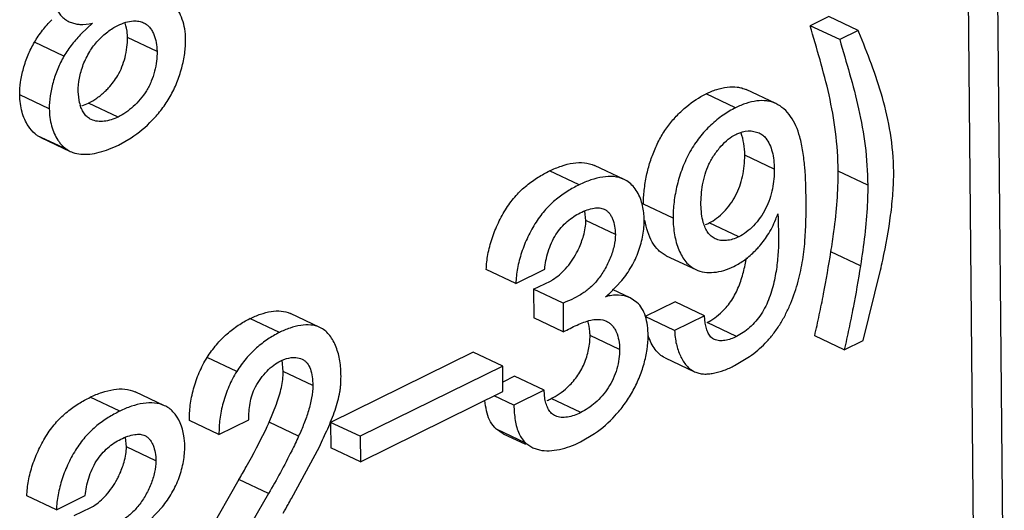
# Model space of a CAD drawing. Header units: inches. Extents: x 0 to 34, y 0 to 22.
# Tile 62 of 84: x 26.208 to 26.445, y 16.353 to 16.471. Entities that reach past the tile are written whole.
import ezdxf

# ---------------------------------------------------------------- set-up
doc = ezdxf.new("R2010")
doc.units = ezdxf.units.IN
doc.header["$LTSCALE"] = 1.87
doc.header["$MEASUREMENT"] = 0
doc.layers.get('0').update_dxf_attribs({"linetype": 'CONTINUOUS'})

msp = doc.modelspace()

# ---------------------------------------------------------------- linework, layer by layer
at = {"color": 7, "linetype": 'CONTINUOUS'}
for p, q in [((26.4376295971, 16.3133144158), (26.4338321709, 16.7253454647)), ((26.4447299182, 16.3099773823), (26.440932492, 16.7220084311)), ((26.220121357, 16.4701604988), (26.2217071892, 16.4696503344)), ((26.225689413, 16.4697739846), (26.223078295, 16.4673004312)), ((26.4025526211, 16.4713837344), (26.3981019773, 16.4691931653)), ((26.4096529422, 16.4680467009), (26.4025526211, 16.4713837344)), ((26.4052022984, 16.4658561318), (26.3981019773, 16.4691931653)), ((26.4096529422, 16.4680467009), (26.4052022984, 16.4658561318)), ((26.4098238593, 16.4676197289), (26.4096529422, 16.4680467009)), ((26.2188736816, 16.4618803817), (26.2117733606, 16.4652174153)), ((26.2412260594, 16.4630335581), (26.2341257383, 16.4663705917)), ((26.2225903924, 16.45072617), (26.222262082, 16.4534427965)), ((26.3898467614, 16.4505239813), (26.3827464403, 16.4538610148)), ((26.2153442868, 16.4492685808), (26.2082439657, 16.4526056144)), ((26.2231224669, 16.4499687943), (26.2247828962, 16.4506344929)), ((26.2318832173, 16.4472974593), (26.2247828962, 16.4506344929)), ((26.3801988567, 16.449524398), (26.3730985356, 16.4528614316)), ((26.3839057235, 16.4439538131), (26.3858184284, 16.4434929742)), ((26.2132912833, 16.442397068), (26.2125368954, 16.4428091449)), ((26.2196372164, 16.4394721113), (26.2125368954, 16.4428091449)), ((26.2132887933, 16.4423917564), (26.2203891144, 16.4390547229)), ((26.2319452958, 16.4405617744), (26.2349932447, 16.4423130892)), ((26.2196372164, 16.4394721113), (26.2203891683, 16.4390548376)), ((26.3894863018, 16.4348169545), (26.3823859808, 16.4381539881)), ((26.3426084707, 16.4310227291), (26.3355081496, 16.4343597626)), ((26.3534026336, 16.4323375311), (26.3463023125, 16.4356745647)), ((26.4119231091, 16.4309663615), (26.4048227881, 16.434303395)), ((26.344213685, 16.422460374), (26.3439646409, 16.4247390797)), ((26.3651699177, 16.4230284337), (26.3580695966, 16.4263654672)), ((26.3513140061, 16.4191233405), (26.344213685, 16.422460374)), ((26.3809637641, 16.4185464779), (26.373863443, 16.4218835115)), ((26.3635178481, 16.4140258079), (26.3706181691, 16.4106887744)), ((26.4101732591, 16.4115908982), (26.4030729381, 16.4149279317)), ((26.3274100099, 16.4073579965), (26.3203096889, 16.41069503)), ((26.3274100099, 16.4073579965), (26.3343338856, 16.4107658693)), ((26.4108178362, 16.393669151), (26.4150012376, 16.4105110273)), ((26.3499219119, 16.4049781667), (26.3528665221, 16.4080604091)), ((26.3316445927, 16.4059888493), (26.3357072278, 16.4079057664)), ((26.3316445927, 16.4059888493), (26.3317082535, 16.3990814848)), ((26.3387449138, 16.4026518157), (26.3316445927, 16.4059888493)), ((26.3548888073, 16.4038872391), (26.350659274, 16.4058750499)), ((26.3564891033, 16.4028283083), (26.354888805, 16.4038872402)), ((26.3387449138, 16.4026518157), (26.3388085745, 16.3957444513)), ((26.3656436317, 16.4029317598), (26.3584527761, 16.3993924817)), ((26.3727439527, 16.3995947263), (26.3656436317, 16.4029317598)), ((26.2706001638, 16.3955808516), (26.2634998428, 16.3989178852)), ((26.28035334, 16.396814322), (26.2732530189, 16.4001513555)), ((26.3388085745, 16.3957444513), (26.3317082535, 16.3990814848)), ((26.3482738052, 16.3985952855), (26.3491988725, 16.3982779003)), ((26.3655530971, 16.3960554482), (26.3584527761, 16.3993924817)), ((26.3727439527, 16.3995947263), (26.3655530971, 16.3960554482)), ((26.3728840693, 16.3978301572), (26.3727439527, 16.3995947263)), ((26.3804266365, 16.3946443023), (26.3733263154, 16.3979813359)), ((26.352326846, 16.3915160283), (26.3452265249, 16.3948530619)), ((26.4063006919, 16.3914458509), (26.3992003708, 16.3947828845)), ((26.4063006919, 16.3914458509), (26.4108178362, 16.393669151)), ((26.2603631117, 16.3862662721), (26.2532627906, 16.3896033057)), ((26.3171442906, 16.3908858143), (26.2828965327, 16.3740293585)), ((26.3242446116, 16.3875487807), (26.3171442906, 16.3908858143)), ((26.3632479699, 16.389503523), (26.370348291, 16.3861664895)), ((26.3799440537, 16.3876344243), (26.3835425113, 16.3897938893)), ((26.2715208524, 16.3862510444), (26.2712744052, 16.3889368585)), ((26.3242446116, 16.3875487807), (26.2899968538, 16.370692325)), ((26.3243011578, 16.3814133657), (26.3242446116, 16.3875487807)), ((26.2786211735, 16.3829140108), (26.2715208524, 16.3862510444)), ((26.3270884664, 16.3850780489), (26.324280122, 16.3836958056)), ((26.3341887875, 16.3817410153), (26.3270884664, 16.3850780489)), ((26.2322557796, 16.3767080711), (26.2251554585, 16.3800451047)), ((26.243048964, 16.378022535), (26.2359486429, 16.3813595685)), ((26.2900534, 16.3645569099), (26.3243011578, 16.3814133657)), ((26.3269304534, 16.3781685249), (26.3222130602, 16.3803856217)), ((26.3341887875, 16.3817410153), (26.3269304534, 16.3781685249)), ((26.334374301, 16.379640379), (26.3341887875, 16.3817410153)), ((26.3429784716, 16.3763801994), (26.3358781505, 16.3797172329)), ((26.2681320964, 16.374048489), (26.2699380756, 16.3784333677)), ((26.2560985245, 16.3711362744), (26.2489982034, 16.374473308)), ((26.2560985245, 16.3711362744), (26.263290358, 16.3746760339)), ((26.2752324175, 16.3707114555), (26.2681320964, 16.374048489)), ((26.2828965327, 16.3740293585), (26.2829530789, 16.3678939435)), ((26.2899968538, 16.370692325), (26.2828965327, 16.3740293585)), ((26.2338609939, 16.3681457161), (26.2336119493, 16.3704243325)), ((26.2899968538, 16.370692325), (26.2900534, 16.3645569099)), ((26.3243610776, 16.3712958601), (26.3227345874, 16.372388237)), ((26.3298349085, 16.3690512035), (26.3227345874, 16.372388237)), ((26.3243584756, 16.3712903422), (26.3297060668, 16.3687770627)), ((26.3428991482, 16.3693180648), (26.3463261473, 16.3713506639)), ((26.2409613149, 16.3648086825), (26.2338609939, 16.3681457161)), ((26.2735082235, 16.3557679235), (26.280205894, 16.3681898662)), ((26.2900534, 16.3645569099), (26.2829530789, 16.3678939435)), ((26.3298349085, 16.3690512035), (26.3314568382, 16.3679491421)), ((26.3314587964, 16.3679533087), (26.3330942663, 16.3674160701)), ((26.2608910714, 16.3602837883), (26.2493205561, 16.3402009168)), ((26.2679913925, 16.3569467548), (26.2608910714, 16.3602837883)), ((26.2170563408, 16.3530428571), (26.2099560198, 16.3563798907)), ((26.2170563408, 16.3530428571), (26.2239802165, 16.35645073)), ((26.2679913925, 16.3569467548), (26.2557347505, 16.3356729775)), ((26.2395682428, 16.3506630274), (26.242512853, 16.3537452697)), ((26.2212909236, 16.35167371), (26.2253539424, 16.3535907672))]:
    msp.add_line(p, q, dxfattribs=at)
for centre, radius, start, end in [((26.2318775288, 16.4530155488), 0.0095651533, 193.8479293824, 197.2778402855), ((26.3597063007, 16.4379632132), 0.0226804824, 347.4602668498, 0.481944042), ((26.3695921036, 16.4305411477), 0.0096539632, 290.6238580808, 296.2599306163), ((26.0822087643, 16.4843710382), 0.3408902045, 347.4865942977, 347.9063316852), ((26.326576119, 16.4230782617), 0.0177082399, 301.0403637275, 303.2598280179), ((26.336049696, 16.4207607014), 0.0210125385, 307.7386168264, 311.314176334), ((26.3293551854, 16.3929417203), 0.0147457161, 292.1962168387, 296.2547731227), ((26.1748578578, 16.4162085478), 0.1023599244, 334.8199367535, 335.676979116), ((26.2162220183, 16.3687654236), 0.017710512, 301.0390188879, 303.2567902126), ((25.8401727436, 16.5965581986), 0.4957411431, 330.4769288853, 330.7485171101), ((25.7921877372, 16.6234473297), 0.5507464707, 330.747191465, 330.9200109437)]:
    msp.add_arc(centre, radius, start, end, dxfattribs=at)
for points, knots in [([(26.2160470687, 16.4782205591), (26.2160554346, 16.4773128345), (26.2162373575, 16.4755731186), (26.2170272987, 16.4732040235), (26.2181158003, 16.4715821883), (26.2192127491, 16.4706512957), (26.2198128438, 16.4703054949), (26.220121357, 16.4701604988)], [0, 0, 0, 0, 0.2867660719, 0.547902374, 0.7825024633, 0.8923122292, 1, 1, 1, 1]), ([(26.2480881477, 16.4658973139), (26.2480803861, 16.466739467), (26.2479426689, 16.4683822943), (26.2472208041, 16.4713297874), (26.2461305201, 16.4733533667), (26.2451267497, 16.4743285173)], [0, 0, 0, 0, 0.2772612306, 0.5392784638, 1, 1, 1, 1]), ([(26.2117733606, 16.4652174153), (26.2123479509, 16.4662271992), (26.2136538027, 16.4681257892), (26.2151905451, 16.4698341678), (26.2159828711, 16.4706424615)], [0, 0, 0, 0, 0.5065290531, 1, 1, 1, 1]), ([(26.2217071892, 16.4696503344), (26.2220237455, 16.469588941), (26.2233492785, 16.4694193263), (26.224702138, 16.4695558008), (26.225689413, 16.4697739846)], [0, 0, 0, 0, 0.241801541, 1, 1, 1, 1]), ([(26.2318152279, 16.4692775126), (26.2324218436, 16.4695760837), (26.2336420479, 16.4700637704), (26.2349402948, 16.4703087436), (26.2355710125, 16.4703402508)], [0, 0, 0, 0, 0.5170569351, 1, 1, 1, 1]), ([(26.2341257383, 16.4663705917), (26.2341229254, 16.4666758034), (26.234070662, 16.4678453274), (26.2338531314, 16.4690115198), (26.2335786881, 16.4698324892)], [0, 0, 0, 0, 0.2606860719, 1, 1, 1, 1]), ([(26.2355710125, 16.4703402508), (26.23599491, 16.4703614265), (26.2368301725, 16.4703260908), (26.2376363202, 16.4700859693), (26.2380025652, 16.4699138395)], [0, 0, 0, 0, 0.5119095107, 1, 1, 1, 1]), ([(26.2380025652, 16.4699138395), (26.238270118, 16.4697880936), (26.2387877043, 16.4694699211), (26.2394538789, 16.4688201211), (26.2400171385, 16.4680231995), (26.240314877, 16.4674250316), (26.2404479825, 16.4671092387)], [0, 0, 0, 0, 0.2333011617, 0.4747177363, 0.729553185, 1, 1, 1, 1]), ([(26.223078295, 16.4673004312), (26.2222869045, 16.4664928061), (26.2207520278, 16.4647858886), (26.2194476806, 16.4628891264), (26.2188736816, 16.4618803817)], [0, 0, 0, 0, 0.4934781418, 1, 1, 1, 1]), ([(26.2235144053, 16.4598577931), (26.2239287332, 16.4609398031), (26.2249290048, 16.4630019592), (26.2269563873, 16.4656628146), (26.2292638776, 16.4677781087), (26.2309632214, 16.4688581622), (26.2318152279, 16.4692775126)], [0, 0, 0, 0, 0.2710424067, 0.5323367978, 0.777852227, 1, 1, 1, 1]), ([(26.4048227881, 16.434303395), (26.4047936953, 16.4374600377), (26.40439062, 16.4436105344), (26.402768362, 16.4525152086), (26.4005374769, 16.4609583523), (26.3988941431, 16.466457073), (26.3981019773, 16.4691931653)], [0, 0, 0, 0, 0.2655957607, 0.5171341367, 0.7603444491, 1, 1, 1, 1]), ([(26.4181579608, 16.4342014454), (26.4181294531, 16.437294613), (26.4176056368, 16.4433083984), (26.4156193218, 16.4519193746), (26.412897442, 16.4599356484), (26.4108398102, 16.4650819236), (26.4098238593, 16.4676197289)], [0, 0, 0, 0, 0.2678008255, 0.5202023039, 0.7633392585, 1, 1, 1, 1]), ([(26.2082439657, 16.4526056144), (26.2082344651, 16.4536364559), (26.2084042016, 16.4557805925), (26.2090901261, 16.4589994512), (26.2101898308, 16.4622041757), (26.2111974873, 16.4642480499), (26.2117733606, 16.4652174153)], [0, 0, 0, 0, 0.2337011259, 0.485417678, 0.7443920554, 1, 1, 1, 1]), ([(26.2335327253, 16.4615571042), (26.2337394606, 16.4623666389), (26.2340363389, 16.463964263), (26.2341329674, 16.4655862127), (26.2341257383, 16.4663705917)], [0, 0, 0, 0, 0.5157732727, 1, 1, 1, 1]), ([(26.2349932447, 16.4423130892), (26.2368340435, 16.4435260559), (26.2394627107, 16.4456998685), (26.2424616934, 16.449173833), (26.2444630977, 16.4521937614), (26.246048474, 16.4555188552), (26.2472100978, 16.4589997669), (26.2479262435, 16.4624746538), (26.2480984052, 16.4647843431), (26.2480881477, 16.4658973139)], [0, 0, 0, 0, 0.2356375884, 0.3608746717, 0.4897236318, 0.6216077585, 0.7534662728, 0.8810303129, 1, 1, 1, 1]), ([(26.2404479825, 16.4671092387), (26.2407076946, 16.4664930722), (26.2410918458, 16.4651454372), (26.2412194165, 16.4637543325), (26.2412260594, 16.4630335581)], [0, 0, 0, 0, 0.4812370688, 1, 1, 1, 1]), ([(26.4052022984, 16.4658561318), (26.4059944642, 16.4631200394), (26.407637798, 16.4576213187), (26.4098686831, 16.449178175), (26.4114909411, 16.4402735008), (26.4118940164, 16.4341230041), (26.4119231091, 16.4309663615)], [0, 0, 0, 0, 0.2396555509, 0.4828658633, 0.7344042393, 1, 1, 1, 1]), ([(26.2412260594, 16.4630335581), (26.2412332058, 16.4622581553), (26.2411388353, 16.4606546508), (26.240695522, 16.4582403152), (26.2400445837, 16.4562362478), (26.2393337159, 16.4546931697), (26.2384988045, 16.4532243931), (26.2372661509, 16.4515433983), (26.2355758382, 16.4497984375), (26.2337826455, 16.4483691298), (26.2325141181, 16.4476079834), (26.2318832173, 16.4472974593)], [0, 0, 0, 0, 0.120708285, 0.2492490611, 0.3812167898, 0.4474395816, 0.5134336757, 0.6439402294, 0.7706746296, 0.8905395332, 1, 1, 1, 1]), ([(26.2188736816, 16.4618803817), (26.2182978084, 16.4609110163), (26.2172901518, 16.4588671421), (26.2161904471, 16.4556624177), (26.2155045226, 16.4524435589), (26.2153347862, 16.4502994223), (26.2153442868, 16.4492685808)], [0, 0, 0, 0, 0.2556079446, 0.514582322, 0.7662988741, 1, 1, 1, 1]), ([(26.2317695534, 16.4572278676), (26.2321675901, 16.4579007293), (26.2328597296, 16.4593089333), (26.2333396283, 16.4608009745), (26.2335327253, 16.4615571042)], [0, 0, 0, 0, 0.500442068, 1, 1, 1, 1]), ([(26.222262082, 16.4534427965), (26.2222523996, 16.4544933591), (26.222495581, 16.4566844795), (26.2231077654, 16.4587958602), (26.2235144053, 16.4598577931)], [0, 0, 0, 0, 0.4802262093, 1, 1, 1, 1]), ([(26.2287598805, 16.4534697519), (26.2290449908, 16.4537414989), (26.2301726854, 16.4548874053), (26.2311515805, 16.4561832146), (26.2317695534, 16.4572278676)], [0, 0, 0, 0, 0.2450023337, 1, 1, 1, 1]), ([(26.2247828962, 16.4506344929), (26.2254802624, 16.4509777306), (26.2268798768, 16.4518333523), (26.2281407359, 16.4528796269), (26.2287598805, 16.4534697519)], [0, 0, 0, 0, 0.4760901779, 1, 1, 1, 1]), ([(26.3730985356, 16.4528614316), (26.3739220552, 16.453266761), (26.3755715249, 16.45395347), (26.3780915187, 16.4545569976), (26.3801585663, 16.4546010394), (26.3816918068, 16.4542919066), (26.3824052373, 16.4540213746), (26.3827464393, 16.4538610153)], [0, 0, 0, 0, 0.2749916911, 0.5331496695, 0.7725759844, 0.887049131, 1, 1, 1, 1]), ([(26.2103166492, 16.4450796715), (26.2096341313, 16.4461164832), (26.2085965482, 16.4485836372), (26.208256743, 16.4512192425), (26.2082439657, 16.4526056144)], [0, 0, 0, 0, 0.4723834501, 1, 1, 1, 1]), ([(26.3588153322, 16.433294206), (26.3590484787, 16.434378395), (26.359619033, 16.436537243), (26.3607804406, 16.4396742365), (26.3622578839, 16.4426534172), (26.3640652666, 16.445368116), (26.3661306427, 16.4477662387), (26.3690171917, 16.4504325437), (26.3714339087, 16.4520421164), (26.3730985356, 16.4528614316)], [0, 0, 0, 0, 0.1327801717, 0.2668934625, 0.3998992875, 0.5300004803, 0.6563314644, 0.7778564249, 1, 1, 1, 1]), ([(26.3898467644, 16.4505239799), (26.3895055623, 16.4506843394), (26.3887921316, 16.450954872), (26.3872588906, 16.4512640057), (26.3851918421, 16.4512199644), (26.3826718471, 16.4506164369), (26.3810223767, 16.4499297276), (26.3801988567, 16.449524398)], [0, 0, 0, 0, 0.1129508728, 0.2274240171, 0.4668503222, 0.7250082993, 1, 1, 1, 1]), ([(26.2153442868, 16.4492685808), (26.2153570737, 16.4478811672), (26.2156973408, 16.4452437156), (26.2167364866, 16.4427750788), (26.2174200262, 16.4417379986)], [0, 0, 0, 0, 0.5276459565, 1, 1, 1, 1]), ([(26.2254323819, 16.446692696), (26.2251181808, 16.4468403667), (26.2245103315, 16.4472203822), (26.2237566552, 16.4480271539), (26.2231576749, 16.4490294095), (26.2228672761, 16.4497789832), (26.2227439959, 16.4501746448)], [0, 0, 0, 0, 0.2302022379, 0.4693672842, 0.7252059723, 1, 1, 1, 1]), ([(26.3801988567, 16.449524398), (26.3791587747, 16.4490124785), (26.3770735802, 16.4477606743), (26.3741492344, 16.4453835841), (26.3719104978, 16.4429574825), (26.3702999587, 16.4407534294), (26.3688298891, 16.4383460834), (26.3673418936, 16.4351005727), (26.366081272, 16.4310412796), (26.3653306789, 16.4269974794), (26.3651580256, 16.4243187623), (26.3651699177, 16.4230284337)], [0, 0, 0, 0, 0.1085495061, 0.2267196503, 0.3518418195, 0.4164174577, 0.4820953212, 0.6156856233, 0.7494855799, 0.8791701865, 1, 1, 1, 1]), ([(26.3956031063, 16.4425463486), (26.3953643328, 16.4434330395), (26.3947707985, 16.4451277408), (26.3934986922, 16.4474139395), (26.3918794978, 16.4492870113), (26.3905460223, 16.4501953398), (26.3898467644, 16.4505239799)], [0, 0, 0, 0, 0.2721491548, 0.529567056, 0.7710146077, 1, 1, 1, 1]), ([(26.2318832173, 16.4472974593), (26.2313386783, 16.4470294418), (26.2302372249, 16.4465838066), (26.2285476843, 16.4462134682), (26.2269154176, 16.4461990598), (26.2258898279, 16.446477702), (26.2254323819, 16.446692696)], [0, 0, 0, 0, 0.2727229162, 0.5313917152, 0.7728746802, 1, 1, 1, 1]), ([(26.2125368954, 16.4428091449), (26.2123228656, 16.4429467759), (26.2114645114, 16.4435775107), (26.2107612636, 16.4444042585), (26.2103166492, 16.4450796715)], [0, 0, 0, 0, 0.2393629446, 1, 1, 1, 1]), ([(26.3802578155, 16.443127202), (26.3805572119, 16.4432745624), (26.3817097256, 16.4437667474), (26.3829865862, 16.4440001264), (26.3839057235, 16.4439538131)], [0, 0, 0, 0, 0.2661056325, 1, 1, 1, 1]), ([(26.2174200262, 16.4417379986), (26.2175735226, 16.4415051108), (26.2181938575, 16.4406452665), (26.2189795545, 16.4398950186), (26.2196372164, 16.4394721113)], [0, 0, 0, 0, 0.262930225, 1, 1, 1, 1]), ([(26.3718755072, 16.4262444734), (26.3718607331, 16.4278475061), (26.3721147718, 16.4311720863), (26.3733220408, 16.435242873), (26.3750311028, 16.4382552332), (26.3765948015, 16.440277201), (26.378324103, 16.4419446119), (26.3796084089, 16.4428075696), (26.3802578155, 16.443127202)], [0, 0, 0, 0, 0.2433779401, 0.5034098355, 0.6365070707, 0.7672680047, 0.8901140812, 1, 1, 1, 1]), ([(26.3823859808, 16.4381539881), (26.3823774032, 16.439084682), (26.3822412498, 16.4408836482), (26.3818112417, 16.4426445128), (26.3815026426, 16.4434551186)], [0, 0, 0, 0, 0.5176220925, 1, 1, 1, 1]), ([(26.3858184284, 16.4434929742), (26.3861314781, 16.4433458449), (26.3867345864, 16.4429712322), (26.3876332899, 16.4420525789), (26.3884306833, 16.440692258), (26.3890372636, 16.4389020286), (26.3893960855, 16.4369119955), (26.3894797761, 16.4355250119), (26.3894863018, 16.4348169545)], [0, 0, 0, 0, 0.1050783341, 0.213229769, 0.3874508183, 0.5788576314, 0.7848958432, 1, 1, 1, 1]), ([(26.3971154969, 16.4273560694), (26.3970912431, 16.4299876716), (26.3969995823, 16.4338862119), (26.3964204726, 16.4389583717), (26.3959166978, 16.4413809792), (26.3956031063, 16.4425463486)], [0, 0, 0, 0, 0.5159410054, 0.7634050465, 1, 1, 1, 1]), ([(26.2203891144, 16.4390547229), (26.220582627, 16.4389637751), (26.2213880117, 16.4386324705), (26.2222525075, 16.4384557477), (26.2229055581, 16.4383934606)], [0, 0, 0, 0, 0.2458161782, 1, 1, 1, 1]), ([(26.2229055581, 16.4383934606), (26.2236232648, 16.4383250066), (26.2251255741, 16.4383556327), (26.2273931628, 16.4387855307), (26.2296928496, 16.4395314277), (26.2311984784, 16.4401941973), (26.2319452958, 16.4405617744)], [0, 0, 0, 0, 0.2300856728, 0.475852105, 0.7343588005, 1, 1, 1, 1]), ([(26.3203096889, 16.41069503), (26.3203321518, 16.4119063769), (26.3206326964, 16.4144263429), (26.3216296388, 16.4181858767), (26.323124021, 16.4219171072), (26.3247404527, 16.4248575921), (26.3262369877, 16.4270025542), (26.3278032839, 16.4288972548), (26.329932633, 16.430916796), (26.3326691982, 16.432856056), (26.3345681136, 16.4338970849), (26.3355081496, 16.4343597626)], [0, 0, 0, 0, 0.1231432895, 0.2565220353, 0.3943936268, 0.5307041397, 0.5965194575, 0.6599812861, 0.7803115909, 0.893507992, 1, 1, 1, 1]), ([(26.3355081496, 16.4343597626), (26.3364251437, 16.4348110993), (26.3382678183, 16.4355893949), (26.3410832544, 16.4363154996), (26.3438143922, 16.4364588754), (26.3455425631, 16.4360316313), (26.3463022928, 16.435674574)], [0, 0, 0, 0, 0.2737671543, 0.534095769, 0.7751434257, 1, 1, 1, 1]), ([(26.3894863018, 16.4348169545), (26.3895008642, 16.4332368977), (26.3891849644, 16.4299617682), (26.3876460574, 16.4252100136), (26.3851983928, 16.4217853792), (26.3828519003, 16.4196662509), (26.3815952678, 16.4188572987), (26.3809637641, 16.4185464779)], [0, 0, 0, 0, 0.2461078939, 0.5086556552, 0.7689738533, 0.8903735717, 1, 1, 1, 1]), ([(26.4030729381, 16.4149279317), (26.4033384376, 16.416569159), (26.4039572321, 16.420639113), (26.4046596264, 16.4270960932), (26.4048446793, 16.4319281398), (26.4048227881, 16.434303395)], [0, 0, 0, 0, 0.2561097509, 0.6340880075, 1, 1, 1, 1]), ([(26.4155333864, 16.4129509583), (26.416281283, 16.4165309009), (26.4172761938, 16.4218799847), (26.4180418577, 16.4289916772), (26.4181737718, 16.4324859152), (26.4181579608, 16.4342014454)], [0, 0, 0, 0, 0.5115522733, 0.7600313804, 1, 1, 1, 1]), ([(26.3534026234, 16.4323375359), (26.3526428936, 16.4326945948), (26.3509147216, 16.4331218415), (26.3481835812, 16.4329784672), (26.3453681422, 16.4322523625), (26.3435254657, 16.4314740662), (26.3426084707, 16.4310227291)], [0, 0, 0, 0, 0.2248565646, 0.4659041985, 0.7262328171, 1, 1, 1, 1]), ([(26.3574857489, 16.4272840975), (26.357289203, 16.4278575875), (26.3568266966, 16.4289436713), (26.3558952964, 16.4303878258), (26.3547621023, 16.4315559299), (26.3538659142, 16.4321197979), (26.3534026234, 16.4323375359)], [0, 0, 0, 0, 0.2729277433, 0.5288356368, 0.7695391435, 1, 1, 1, 1]), ([(26.3580695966, 16.4263654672), (26.3580592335, 16.427489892), (26.3581879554, 16.4298185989), (26.3585626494, 16.4321191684), (26.3588153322, 16.433294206)], [0, 0, 0, 0, 0.4833588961, 1, 1, 1, 1]), ([(26.3773623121, 16.4245261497), (26.3784835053, 16.4256826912), (26.3804246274, 16.4283444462), (26.3814905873, 16.431449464), (26.3818457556, 16.433038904)], [0, 0, 0, 0, 0.4972459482, 1, 1, 1, 1]), ([(26.3426084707, 16.4310227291), (26.3416684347, 16.4305600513), (26.3397695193, 16.4295190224), (26.3370329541, 16.4275797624), (26.3349036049, 16.4255602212), (26.3333373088, 16.4236655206), (26.3318407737, 16.4215205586), (26.3302243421, 16.4185800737), (26.3287299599, 16.4148488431), (26.3277330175, 16.4110893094), (26.3274324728, 16.4085693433), (26.3274100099, 16.4073579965)], [0, 0, 0, 0, 0.106492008, 0.2196884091, 0.3400187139, 0.4034805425, 0.4692958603, 0.6056063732, 0.7434779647, 0.8768567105, 1, 1, 1, 1]), ([(26.4119231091, 16.4309663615), (26.4119376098, 16.429392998), (26.411847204, 16.4253865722), (26.411283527, 16.4189140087), (26.4105703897, 16.414045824), (26.4101732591, 16.4115908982)], [0, 0, 0, 0, 0.2423715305, 0.6169266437, 1, 1, 1, 1]), ([(26.3582373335, 16.4226972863), (26.3582335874, 16.4231037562), (26.3581615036, 16.4246550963), (26.3578574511, 16.4261995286), (26.3574857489, 16.4272840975)], [0, 0, 0, 0, 0.2617460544, 1, 1, 1, 1]), ([(26.3835425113, 16.3897938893), (26.384890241, 16.3907553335), (26.38681946, 16.3924111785), (26.3890864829, 16.3949723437), (26.3906490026, 16.3971466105), (26.3920169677, 16.3995102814), (26.3935950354, 16.4028364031), (26.3951038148, 16.407135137), (26.3962756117, 16.4123422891), (26.3970972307, 16.4190693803), (26.3971457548, 16.4240729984), (26.3971154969, 16.4273560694)], [0, 0, 0, 0, 0.1194216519, 0.1821195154, 0.2464511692, 0.3122005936, 0.378851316, 0.5117943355, 0.6398244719, 0.763164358, 1, 1, 1, 1]), ([(26.3428728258, 16.4242973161), (26.3434147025, 16.4245640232), (26.344496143, 16.4250335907), (26.3456392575, 16.4253473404), (26.3462060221, 16.4254317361)], [0, 0, 0, 0, 0.5131450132, 1, 1, 1, 1]), ([(26.3462060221, 16.4254317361), (26.3466303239, 16.4254949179), (26.3474624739, 16.4255443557), (26.3482849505, 16.4253467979), (26.3486442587, 16.4251779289)], [0, 0, 0, 0, 0.5193509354, 1, 1, 1, 1]), ([(26.3486442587, 16.4251779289), (26.3488604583, 16.4250763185), (26.3492775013, 16.4248118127), (26.3498114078, 16.4242730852), (26.3502643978, 16.423612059), (26.3507749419, 16.4225648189), (26.3511930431, 16.4210544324), (26.3513079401, 16.4197815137), (26.3513140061, 16.4191233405)], [0, 0, 0, 0, 0.1034888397, 0.211544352, 0.3264998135, 0.4491006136, 0.7148588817, 1, 1, 1, 1]), ([(26.3724365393, 16.42200611), (26.3722443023, 16.4226757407), (26.3719723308, 16.4240843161), (26.3718822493, 16.4255129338), (26.3718755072, 16.4262444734)], [0, 0, 0, 0, 0.4877848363, 1, 1, 1, 1]), ([(26.3343338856, 16.4107658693), (26.334383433, 16.4114606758), (26.33458532, 16.4128871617), (26.3351358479, 16.4150132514), (26.3359362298, 16.4171119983), (26.3369713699, 16.4190808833), (26.3382487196, 16.4208130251), (26.3397061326, 16.4222534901), (26.3412505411, 16.4234127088), (26.3423343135, 16.4240322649), (26.3428728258, 16.4242973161)], [0, 0, 0, 0, 0.1248344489, 0.2574193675, 0.3928519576, 0.5265282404, 0.654836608, 0.7769231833, 0.8924353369, 1, 1, 1, 1]), ([(26.3436700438, 16.4188227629), (26.3438430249, 16.4194370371), (26.3441134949, 16.420638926), (26.3442191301, 16.4218695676), (26.344213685, 16.422460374)], [0, 0, 0, 0, 0.5192571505, 1, 1, 1, 1]), ([(26.3528665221, 16.4080604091), (26.3537143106, 16.4091107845), (26.3548742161, 16.4107945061), (26.3561334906, 16.4132040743), (26.3571626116, 16.4157046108), (26.3580057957, 16.4188702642), (26.3582487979, 16.4214533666), (26.3582373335, 16.4226972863)], [0, 0, 0, 0, 0.2549602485, 0.3841374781, 0.5130308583, 0.7650340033, 1, 1, 1, 1]), ([(26.3635178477, 16.4140258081), (26.3631753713, 16.4141867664), (26.3625102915, 16.4145717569), (26.3613007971, 16.4155973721), (26.3600498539, 16.4173137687), (26.3589940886, 16.4197920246), (26.358559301, 16.4216135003), (26.3583972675, 16.4225694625)], [0, 0, 0, 0, 0.1099083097, 0.2218176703, 0.4585569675, 0.718386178, 1, 1, 1, 1]), ([(26.3651699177, 16.4230284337), (26.365182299, 16.4216850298), (26.3654038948, 16.4190923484), (26.3662355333, 16.4160113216), (26.367269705, 16.4138796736), (26.3681974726, 16.4125336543), (26.3693033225, 16.4114349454), (26.3701694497, 16.4108996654), (26.3706181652, 16.4106887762)], [0, 0, 0, 0, 0.2850440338, 0.5495602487, 0.6715348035, 0.7862366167, 0.8948049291, 1, 1, 1, 1]), ([(26.373863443, 16.4218835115), (26.3744880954, 16.4221909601), (26.3757309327, 16.422988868), (26.3768259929, 16.4239729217), (26.3773623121, 16.4245261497)], [0, 0, 0, 0, 0.4746702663, 1, 1, 1, 1]), ([(26.3903336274, 16.4241024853), (26.3904561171, 16.4215233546), (26.3906020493, 16.4175930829), (26.390245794, 16.4122672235), (26.3895652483, 16.40809287), (26.388407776, 16.4038914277), (26.3865244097, 16.3999239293), (26.3841676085, 16.3972235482), (26.3820638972, 16.3955636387), (26.3809717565, 16.3949126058), (26.3804266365, 16.3946443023)], [0, 0, 0, 0, 0.2358250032, 0.3586129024, 0.4869149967, 0.6214869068, 0.7556441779, 0.884366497, 0.944508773, 1, 1, 1, 1]), ([(26.3878761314, 16.4189166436), (26.3886499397, 16.4201288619), (26.3895113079, 16.4218563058), (26.3901786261, 16.4236512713), (26.3903336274, 16.4241024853)], [0, 0, 0, 0, 0.7508951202, 1, 1, 1, 1]), ([(26.375257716, 16.4180880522), (26.3749158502, 16.4182487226), (26.3742588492, 16.4186780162), (26.3734719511, 16.4195969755), (26.3728581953, 16.4207270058), (26.3725632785, 16.4215646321), (26.3724365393, 16.42200611)], [0, 0, 0, 0, 0.2279640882, 0.4660696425, 0.7228086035, 1, 1, 1, 1]), ([(26.3513140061, 16.4191233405), (26.3513225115, 16.4182004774), (26.3510580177, 16.4162590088), (26.3501333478, 16.4134082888), (26.3487717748, 16.4106394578), (26.3470927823, 16.4081605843), (26.3451399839, 16.4061555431), (26.3430428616, 16.4046448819), (26.3409031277, 16.4035178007), (26.3394558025, 16.4029243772), (26.3387449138, 16.4026518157)], [0, 0, 0, 0, 0.1258453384, 0.2644223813, 0.4073586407, 0.5452338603, 0.6709735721, 0.7868838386, 0.8961837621, 1, 1, 1, 1]), ([(26.3419993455, 16.4147122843), (26.3421755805, 16.4150429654), (26.3428381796, 16.4163669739), (26.3433702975, 16.4177583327), (26.3436700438, 16.4188227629)], [0, 0, 0, 0, 0.2530908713, 1, 1, 1, 1]), ([(26.3809637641, 16.4185464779), (26.380482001, 16.4183093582), (26.3795067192, 16.417921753), (26.3780092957, 16.4176204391), (26.3765670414, 16.4176393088), (26.3756640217, 16.4178970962), (26.375257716, 16.4180880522)], [0, 0, 0, 0, 0.2729738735, 0.5305733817, 0.7717700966, 1, 1, 1, 1]), ([(26.3848968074, 16.415210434), (26.3851715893, 16.415486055), (26.3862623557, 16.4166387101), (26.3872317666, 16.4179072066), (26.3878761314, 16.4189166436)], [0, 0, 0, 0, 0.2452756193, 1, 1, 1, 1]), ([(26.3797912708, 16.4114600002), (26.3806972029, 16.4119058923), (26.3825056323, 16.4130326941), (26.3841139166, 16.4144251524), (26.3848968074, 16.415210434)], [0, 0, 0, 0, 0.4766005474, 1, 1, 1, 1]), ([(26.3362879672, 16.4082707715), (26.3368362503, 16.4086305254), (26.3379259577, 16.409439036), (26.3394441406, 16.4109075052), (26.3408253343, 16.4126840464), (26.341625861, 16.4140114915), (26.3419993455, 16.4147122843)], [0, 0, 0, 0, 0.226159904, 0.4666506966, 0.7261328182, 1, 1, 1, 1]), ([(26.3809356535, 16.4066255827), (26.3813897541, 16.4077482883), (26.3821115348, 16.4100311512), (26.3825985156, 16.41237011), (26.3827901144, 16.4135296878)], [0, 0, 0, 0, 0.5074932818, 1, 1, 1, 1]), ([(26.3992003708, 16.3947828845), (26.3995719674, 16.3964661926), (26.4003125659, 16.3998255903), (26.4016692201, 16.4065289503), (26.4025546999, 16.4115685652), (26.4030729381, 16.4149279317)], [0, 0, 0, 0, 0.2520575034, 0.5029864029, 1, 1, 1, 1]), ([(26.3706181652, 16.4106887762), (26.3712713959, 16.4103817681), (26.3727238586, 16.4099700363), (26.3750424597, 16.40995223), (26.3774478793, 16.4104502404), (26.3790153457, 16.4110780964), (26.3797912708, 16.4114600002)], [0, 0, 0, 0, 0.2281629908, 0.4690368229, 0.7266204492, 1, 1, 1, 1]), ([(26.4101732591, 16.4115908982), (26.409655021, 16.4082315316), (26.4087695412, 16.4031919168), (26.4074128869, 16.3964885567), (26.4066722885, 16.3931291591), (26.4063006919, 16.3914458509)], [0, 0, 0, 0, 0.4970135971, 0.7479424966, 1, 1, 1, 1]), ([(26.3769690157, 16.4006059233), (26.3778217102, 16.4014338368), (26.3793854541, 16.4033080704), (26.3804749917, 16.4054866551), (26.3809356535, 16.4066255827)], [0, 0, 0, 0, 0.4917122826, 1, 1, 1, 1]), ([(26.354888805, 16.4038872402), (26.3540000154, 16.4043049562), (26.3519600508, 16.4047660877), (26.3499096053, 16.4044579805), (26.3489106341, 16.4041437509)], [0, 0, 0, 0, 0.4839423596, 1, 1, 1, 1]), ([(26.3591752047, 16.394803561), (26.3591677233, 16.3956153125), (26.3590738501, 16.3971878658), (26.3586306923, 16.3994156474), (26.3578198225, 16.4013606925), (26.3569616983, 16.4024032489), (26.3564891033, 16.4028283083)], [0, 0, 0, 0, 0.2801293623, 0.5421751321, 0.7806592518, 1, 1, 1, 1]), ([(26.2532627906, 16.3896033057), (26.2539407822, 16.3906689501), (26.2554018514, 16.3926701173), (26.2579337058, 16.3952553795), (26.2606378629, 16.3973412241), (26.2625470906, 16.3984489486), (26.2634998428, 16.3989178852)], [0, 0, 0, 0, 0.2705553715, 0.5287574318, 0.772530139, 1, 1, 1, 1]), ([(26.2634998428, 16.3989178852), (26.2643309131, 16.3993269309), (26.2659986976, 16.4000352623), (26.2685433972, 16.4007052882), (26.2710086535, 16.400851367), (26.2725694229, 16.4004726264), (26.2732529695, 16.4001513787)], [0, 0, 0, 0, 0.2744837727, 0.5353272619, 0.7761910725, 1, 1, 1, 1]), ([(26.3453833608, 16.3985499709), (26.3456293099, 16.398604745), (26.3465815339, 16.3987729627), (26.3475763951, 16.3987565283), (26.3482738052, 16.3985952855)], [0, 0, 0, 0, 0.2603629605, 1, 1, 1, 1]), ([(26.3733263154, 16.3979813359), (26.3739698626, 16.3982980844), (26.375255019, 16.3990885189), (26.3764067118, 16.400059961), (26.3769690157, 16.4006059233)], [0, 0, 0, 0, 0.4778573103, 1, 1, 1, 1]), ([(26.2803533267, 16.3968143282), (26.2796697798, 16.3971355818), (26.2781090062, 16.3975143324), (26.2756437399, 16.3973682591), (26.2730990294, 16.3966982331), (26.2714312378, 16.3959898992), (26.2706001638, 16.3955808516)], [0, 0, 0, 0, 0.2238088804, 0.464672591, 0.7255161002, 1, 1, 1, 1]), ([(26.2854086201, 16.3855624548), (26.2853973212, 16.3867884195), (26.2851789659, 16.3891572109), (26.2843810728, 16.3919631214), (26.2834120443, 16.3939029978), (26.282553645, 16.3951287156), (26.2815444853, 16.3961293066), (26.2807601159, 16.3966231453), (26.2803533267, 16.3968143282)], [0, 0, 0, 0, 0.2847665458, 0.5495734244, 0.6719366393, 0.7870055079, 0.8956004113, 1, 1, 1, 1]), ([(26.3388085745, 16.3957444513), (26.3398943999, 16.3963165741), (26.3420164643, 16.3974072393), (26.3442586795, 16.3982682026), (26.3453833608, 16.3985499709)], [0, 0, 0, 0, 0.5142223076, 1, 1, 1, 1]), ([(26.3452265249, 16.3948530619), (26.3452236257, 16.3951676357), (26.3451705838, 16.396369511), (26.3449496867, 16.3975696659), (26.3446623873, 16.398410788)], [0, 0, 0, 0, 0.261410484, 1, 1, 1, 1]), ([(26.3491988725, 16.3982779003), (26.3494490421, 16.3981603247), (26.3499346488, 16.3978720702), (26.3505678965, 16.3972838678), (26.3511015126, 16.3965553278), (26.3517012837, 16.395395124), (26.3521902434, 16.3936978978), (26.3523199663, 16.3922624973), (26.352326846, 16.3915160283)], [0, 0, 0, 0, 0.1059670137, 0.2147077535, 0.3290833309, 0.4504304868, 0.7138266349, 1, 1, 1, 1]), ([(26.3750991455, 16.3939148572), (26.3749477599, 16.3939860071), (26.3746533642, 16.3941573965), (26.374120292, 16.3946240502), (26.3735802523, 16.3954168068), (26.3731341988, 16.3965563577), (26.3729522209, 16.3973916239), (26.3728840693, 16.3978301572)], [0, 0, 0, 0, 0.1074825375, 0.2173920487, 0.4528567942, 0.7148329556, 1, 1, 1, 1]), ([(26.2706001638, 16.3955808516), (26.2696474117, 16.3951119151), (26.2677381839, 16.3940041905), (26.2650340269, 16.391918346), (26.2625021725, 16.3893330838), (26.2610411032, 16.3873319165), (26.2603631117, 16.3862662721)], [0, 0, 0, 0, 0.227469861, 0.4712425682, 0.7294446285, 1, 1, 1, 1]), ([(26.3397555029, 16.3824037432), (26.3405975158, 16.3831779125), (26.3417677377, 16.3844818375), (26.3430383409, 16.3864519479), (26.3438325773, 16.388074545), (26.3444548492, 16.3897741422), (26.3450369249, 16.3920198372), (26.3452368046, 16.3937376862), (26.3452265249, 16.3948530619)], [0, 0, 0, 0, 0.2455163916, 0.3728024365, 0.5023447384, 0.6324301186, 0.7605788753, 1, 1, 1, 1]), ([(26.3463261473, 16.3713506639), (26.3481125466, 16.3725947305), (26.3506477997, 16.3748156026), (26.3535394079, 16.3783153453), (26.3554825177, 16.3813337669), (26.3570602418, 16.3846203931), (26.3582484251, 16.3880404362), (26.3589991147, 16.3914465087), (26.3591852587, 16.3937126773), (26.3591752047, 16.394803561)], [0, 0, 0, 0, 0.2356790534, 0.3612339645, 0.4907834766, 0.6232494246, 0.7550163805, 0.8818923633, 1, 1, 1, 1]), ([(26.3632479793, 16.3895035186), (26.3627826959, 16.389722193), (26.3618899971, 16.3903179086), (26.3607812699, 16.3915446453), (26.3598766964, 16.3930552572), (26.3594263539, 16.3941817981), (26.3592329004, 16.3947757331)], [0, 0, 0, 0, 0.2268829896, 0.4667621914, 0.7243349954, 1, 1, 1, 1]), ([(26.3655530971, 16.3960554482), (26.36558793, 16.3949712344), (26.3658392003, 16.3928793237), (26.3666329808, 16.3904191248), (26.3675526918, 16.3887261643), (26.3683526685, 16.3876542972), (26.3692764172, 16.3867773), (26.3699827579, 16.3863382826), (26.3703483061, 16.3861664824)], [0, 0, 0, 0, 0.2832261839, 0.546785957, 0.6692056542, 0.7848964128, 0.8945428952, 1, 1, 1, 1]), ([(26.3804266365, 16.3946443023), (26.3799734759, 16.3944212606), (26.3790608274, 16.3940314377), (26.3776697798, 16.3936511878), (26.3763239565, 16.3935479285), (26.3754685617, 16.3937412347), (26.3750991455, 16.3939148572)], [0, 0, 0, 0, 0.273874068, 0.5366785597, 0.7786658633, 1, 1, 1, 1]), ([(26.352326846, 16.3915160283), (26.3523338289, 16.3907583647), (26.3522110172, 16.3891845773), (26.351697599, 16.3868258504), (26.3508562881, 16.3844850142), (26.3496795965, 16.3822985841), (26.3482087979, 16.3803733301), (26.3465569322, 16.378733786), (26.3448127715, 16.3773964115), (26.3435873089, 16.3766798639), (26.3429784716, 16.3763801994)], [0, 0, 0, 0, 0.1214954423, 0.2519627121, 0.3860927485, 0.5190557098, 0.6484365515, 0.773137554, 0.8911893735, 1, 1, 1, 1]), ([(26.2489982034, 16.374473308), (26.2490065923, 16.3750772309), (26.2490307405, 16.3763067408), (26.2491936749, 16.3781853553), (26.249516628, 16.3801159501), (26.2501466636, 16.3827541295), (26.2512753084, 16.3859946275), (26.2525355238, 16.3884482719), (26.2532627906, 16.3896033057)], [0, 0, 0, 0, 0.113853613, 0.231737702, 0.3550980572, 0.482482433, 0.7427044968, 1, 1, 1, 1]), ([(26.2709308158, 16.3888036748), (26.2711856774, 16.3889291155), (26.2721819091, 16.3893590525), (26.2732733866, 16.389590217), (26.2740748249, 16.3895937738)], [0, 0, 0, 0, 0.2616840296, 1, 1, 1, 1]), ([(26.2740748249, 16.3895937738), (26.2742499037, 16.3895945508), (26.2749234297, 16.3895670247), (26.2755963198, 16.3894022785), (26.2760482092, 16.3891898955)], [0, 0, 0, 0, 0.2596128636, 1, 1, 1, 1]), ([(26.2760482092, 16.3891898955), (26.2762758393, 16.3890829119), (26.2767143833, 16.3888201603), (26.2774897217, 16.3880809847), (26.2781495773, 16.3867560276), (26.2785358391, 16.3849170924), (26.2786148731, 16.3835976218), (26.2786211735, 16.3829140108)], [0, 0, 0, 0, 0.1057159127, 0.2130590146, 0.4462553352, 0.7126573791, 1, 1, 1, 1]), ([(26.2648907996, 16.3825760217), (26.2652553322, 16.3832696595), (26.2660926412, 16.3845885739), (26.2675768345, 16.3863310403), (26.2691838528, 16.3877653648), (26.2703482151, 16.3885169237), (26.2709308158, 16.3888036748)], [0, 0, 0, 0, 0.2673094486, 0.5305417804, 0.7784866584, 1, 1, 1, 1]), ([(26.3703483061, 16.3861664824), (26.3706802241, 16.3860104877), (26.371388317, 16.3857671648), (26.3725172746, 16.385608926), (26.373700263, 16.385629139), (26.375364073, 16.3858680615), (26.3774824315, 16.3865054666), (26.379122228, 16.3872299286), (26.3799440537, 16.3876344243)], [0, 0, 0, 0, 0.109935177, 0.2225741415, 0.3401270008, 0.4634151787, 0.7254294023, 1, 1, 1, 1]), ([(26.2603631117, 16.3862662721), (26.2596358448, 16.3851112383), (26.2583756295, 16.382657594), (26.2572469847, 16.3794170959), (26.256616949, 16.3767789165), (26.2562939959, 16.3748483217), (26.2561310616, 16.3729697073), (26.2561069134, 16.3717401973), (26.2560985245, 16.3711362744)], [0, 0, 0, 0, 0.2572955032, 0.517517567, 0.6449019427, 0.768262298, 0.886146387, 1, 1, 1, 1]), ([(26.2699380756, 16.3784333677), (26.2704039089, 16.379733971), (26.2711726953, 16.3822943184), (26.2715327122, 16.3849642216), (26.2715208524, 16.3862510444)], [0, 0, 0, 0, 0.5177321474, 1, 1, 1, 1]), ([(26.280205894, 16.3681898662), (26.2808898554, 16.369625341), (26.2822544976, 16.3724988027), (26.2837566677, 16.3761610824), (26.2846781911, 16.3791312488), (26.2850903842, 16.3809667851), (26.2852978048, 16.3824147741), (26.2854112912, 16.383820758), (26.2854150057, 16.3848695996), (26.2854086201, 16.3855624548)], [0, 0, 0, 0, 0.2603573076, 0.5208992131, 0.6471649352, 0.7691811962, 0.8284429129, 0.8865489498, 1, 1, 1, 1]), ([(26.2251554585, 16.3800451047), (26.2260723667, 16.3804963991), (26.2279148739, 16.381274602), (26.2307300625, 16.382000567), (26.2334609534, 16.382143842), (26.2351889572, 16.3817166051), (26.2359486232, 16.3813595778)], [0, 0, 0, 0, 0.2737668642, 0.5340939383, 0.7751414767, 1, 1, 1, 1]), ([(26.263290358, 16.3746760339), (26.2632844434, 16.3753177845), (26.2633073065, 16.3766311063), (26.2635211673, 16.3786262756), (26.2640027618, 16.380650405), (26.2645597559, 16.3819461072), (26.2648907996, 16.3825760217)], [0, 0, 0, 0, 0.2364207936, 0.4834415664, 0.7378558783, 1, 1, 1, 1]), ([(26.2786211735, 16.3829140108), (26.2786303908, 16.3819139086), (26.2784135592, 16.379840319), (26.2776472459, 16.3767649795), (26.2765498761, 16.3737006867), (26.275674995, 16.371703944), (26.2752324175, 16.3707114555)], [0, 0, 0, 0, 0.2352915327, 0.4872806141, 0.7443466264, 1, 1, 1, 1]), ([(26.3358781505, 16.3797172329), (26.336554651, 16.3800502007), (26.3379145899, 16.3808593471), (26.3391501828, 16.3818471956), (26.3397555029, 16.3824037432)], [0, 0, 0, 0, 0.478339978, 1, 1, 1, 1]), ([(26.2099560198, 16.3563798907), (26.2099784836, 16.3575912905), (26.2102790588, 16.3601113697), (26.2112760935, 16.3638710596), (26.2127706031, 16.3676024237), (26.2143871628, 16.370542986), (26.2158838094, 16.3726879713), (26.2174502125, 16.3745826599), (26.2195796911, 16.3766021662), (26.2223163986, 16.3785413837), (26.224215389, 16.3795824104), (26.2251554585, 16.3800451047)], [0, 0, 0, 0, 0.1231443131, 0.2565245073, 0.3943972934, 0.5307080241, 0.596522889, 0.6599839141, 0.7803125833, 0.8935079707, 1, 1, 1, 1]), ([(26.2430489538, 16.3780225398), (26.2422892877, 16.3783795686), (26.2405612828, 16.3788068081), (26.2378303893, 16.3786635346), (26.2350151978, 16.3779375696), (26.2331726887, 16.377159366), (26.2322557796, 16.3767080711)], [0, 0, 0, 0, 0.2248585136, 0.4659060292, 0.7262331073, 1, 1, 1, 1]), ([(26.2450487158, 16.3765588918), (26.2447594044, 16.3768649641), (26.2441377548, 16.3774225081), (26.2434187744, 16.377848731), (26.2430489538, 16.3780225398)], [0, 0, 0, 0, 0.5075553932, 1, 1, 1, 1]), ([(26.3211036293, 16.3745968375), (26.3207724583, 16.3752908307), (26.320288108, 16.3768428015), (26.3200584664, 16.3784390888), (26.3199752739, 16.379276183)], [0, 0, 0, 0, 0.4775624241, 1, 1, 1, 1]), ([(26.3269304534, 16.3781685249), (26.3269757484, 16.3769438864), (26.3271034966, 16.375140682), (26.3275814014, 16.3728494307), (26.327952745, 16.3717953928), (26.3281803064, 16.3713098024)], [0, 0, 0, 0, 0.5243895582, 0.7705277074, 1, 1, 1, 1]), ([(26.3368994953, 16.3755641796), (26.3365696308, 16.3757192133), (26.3359375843, 16.3761644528), (26.3352175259, 16.3771250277), (26.3346849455, 16.3783077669), (26.3344599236, 16.3791811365), (26.334374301, 16.379640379)], [0, 0, 0, 0, 0.2203363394, 0.4573055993, 0.7175940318, 1, 1, 1, 1]), ([(26.2322557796, 16.3767080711), (26.23131571, 16.3762453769), (26.2294167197, 16.3752043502), (26.2266800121, 16.3732651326), (26.2245505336, 16.3712456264), (26.2229841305, 16.3693509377), (26.2214874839, 16.3672059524), (26.2198709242, 16.3642653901), (26.2183764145, 16.360534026), (26.2173793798, 16.3567743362), (26.2170788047, 16.354254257), (26.2170563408, 16.3530428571)], [0, 0, 0, 0, 0.1064920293, 0.2196874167, 0.3400160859, 0.403477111, 0.4692919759, 0.6056027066, 0.7434754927, 0.8768556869, 1, 1, 1, 1]), ([(26.2478836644, 16.368382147), (26.2478761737, 16.3691949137), (26.2476384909, 16.3720922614), (26.2464954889, 16.3750283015), (26.2450487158, 16.3765588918)], [0, 0, 0, 0, 0.2784567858, 1, 1, 1, 1]), ([(26.3429784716, 16.3763801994), (26.3424612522, 16.3761256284), (26.3414212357, 16.3756812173), (26.3398353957, 16.3752503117), (26.338298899, 16.3751392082), (26.3373231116, 16.3753650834), (26.3368994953, 16.3755641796)], [0, 0, 0, 0, 0.2739466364, 0.5359864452, 0.7775678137, 1, 1, 1, 1]), ([(26.2608910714, 16.3602837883), (26.2614758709, 16.3612924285), (26.2638001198, 16.3653486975), (26.2659981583, 16.369481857), (26.2674910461, 16.3726580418)], [0, 0, 0, 0, 0.2493685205, 1, 1, 1, 1]), ([(26.3227345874, 16.372388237), (26.3225707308, 16.3725359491), (26.3219195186, 16.3731848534), (26.3214041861, 16.3739669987), (26.3211036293, 16.3745968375)], [0, 0, 0, 0, 0.2401869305, 1, 1, 1, 1]), ([(26.2325191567, 16.3699821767), (26.2330610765, 16.3702489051), (26.2341425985, 16.3707185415), (26.2352857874, 16.3710324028), (26.2358525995, 16.3711168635)], [0, 0, 0, 0, 0.5131401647, 1, 1, 1, 1]), ([(26.2358525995, 16.3711168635), (26.2362770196, 16.3711801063), (26.2371093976, 16.3712296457), (26.2379321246, 16.3710320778), (26.2382915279, 16.370863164)], [0, 0, 0, 0, 0.5193581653, 1, 1, 1, 1]), ([(26.2382915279, 16.370863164), (26.2385077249, 16.3707615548), (26.2389247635, 16.3704970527), (26.2394586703, 16.3699583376), (26.2399116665, 16.3692973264), (26.2404222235, 16.3682501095), (26.2408403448, 16.3667397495), (26.240955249, 16.3654668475), (26.2409613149, 16.3648086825)], [0, 0, 0, 0, 0.103488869, 0.2115446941, 0.3265003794, 0.4491011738, 0.7148589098, 1, 1, 1, 1]), ([(26.2752324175, 16.3707114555), (26.274697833, 16.3695284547), (26.2724688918, 16.3648446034), (26.2699413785, 16.3603100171), (26.2679913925, 16.3569467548)], [0, 0, 0, 0, 0.2503311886, 1, 1, 1, 1]), ([(26.3281803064, 16.3713098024), (26.3283852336, 16.3708725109), (26.3288643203, 16.3700581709), (26.3294969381, 16.369355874), (26.3298349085, 16.3690512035)], [0, 0, 0, 0, 0.5148739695, 1, 1, 1, 1]), ([(26.2239802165, 16.35645073), (26.2240297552, 16.3571454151), (26.2242318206, 16.3585716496), (26.224782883, 16.3606972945), (26.2255838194, 16.3627956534), (26.2266192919, 16.3647643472), (26.2278963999, 16.3664967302), (26.2293533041, 16.3679377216), (26.2308971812, 16.3690974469), (26.2319807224, 16.3697171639), (26.2325191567, 16.3699821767)], [0, 0, 0, 0, 0.1248205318, 0.257392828, 0.3928231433, 0.5265105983, 0.6548372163, 0.7769338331, 0.8924441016, 1, 1, 1, 1]), ([(26.233317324, 16.3645080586), (26.2334903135, 16.3651223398), (26.2337607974, 16.3663242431), (26.233866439, 16.3675549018), (26.2338609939, 16.3681457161)], [0, 0, 0, 0, 0.5192573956, 1, 1, 1, 1]), ([(26.242512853, 16.3537452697), (26.2433606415, 16.3547956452), (26.244520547, 16.3564793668), (26.2457798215, 16.358888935), (26.2468089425, 16.3613894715), (26.2476521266, 16.3645551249), (26.2478951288, 16.3671382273), (26.2478836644, 16.368382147)], [0, 0, 0, 0, 0.2549602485, 0.3841374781, 0.5130308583, 0.7650340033, 1, 1, 1, 1]), ([(26.3330942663, 16.3674160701), (26.3338501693, 16.3672595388), (26.3354657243, 16.3671536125), (26.3379325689, 16.3674854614), (26.3404466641, 16.3682166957), (26.3420882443, 16.3689189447), (26.3428991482, 16.3693180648)], [0, 0, 0, 0, 0.2282213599, 0.4734050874, 0.7327934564, 1, 1, 1, 1]), ([(26.2409613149, 16.3648086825), (26.2409698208, 16.3638857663), (26.2407052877, 16.3619441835), (26.2397805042, 16.359093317), (26.2384187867, 16.3563243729), (26.2367396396, 16.3538454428), (26.2347866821, 16.3518404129), (26.2326894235, 16.3503297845), (26.2305495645, 16.3492027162), (26.2291021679, 16.3486092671), (26.2283912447, 16.3483366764)], [0, 0, 0, 0, 0.1258465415, 0.2644252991, 0.4073627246, 0.5452372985, 0.6709748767, 0.7868835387, 0.8961829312, 1, 1, 1, 1]), ([(26.231646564, 16.3603975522), (26.2318228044, 16.360728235), (26.232485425, 16.3620522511), (26.2330175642, 16.3634436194), (26.233317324, 16.3645080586)], [0, 0, 0, 0, 0.2530908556, 1, 1, 1, 1]), ([(26.2259343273, 16.3539555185), (26.2264826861, 16.3543152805), (26.2275725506, 16.3551238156), (26.2290909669, 16.3565923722), (26.2304723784, 16.358369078), (26.231273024, 16.3596966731), (26.231646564, 16.3603975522)], [0, 0, 0, 0, 0.2261576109, 0.4666461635, 0.72612862, 1, 1, 1, 1])]:
    msp.add_open_spline(points, degree=3, knots=knots, dxfattribs=at)

doc.saveas('drawing.dxf')
